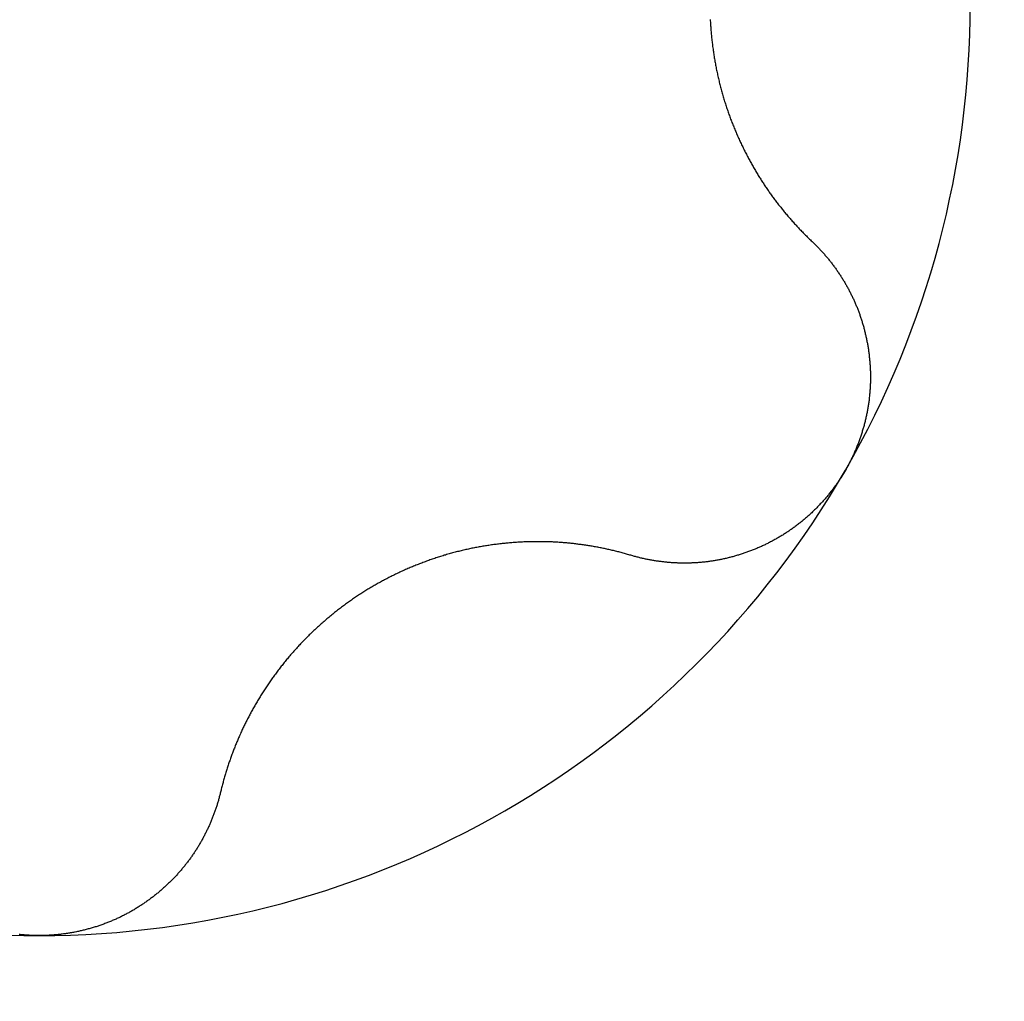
# Model space of a CAD drawing. Extents: x 1107 to 4046, y 937 to 3355.
# Tile 167 of 256: x 2274.49 to 2276.58, y 1383.56 to 1385.64. Entities that reach past the tile are written whole.
import ezdxf

# ---------------------------------------------------------------- set-up
doc = ezdxf.new("R2010")
doc.units = 0
doc.layers.add('KF_VIDA_L___C_TOP', color=7, linetype='CONTINUOUS')

# ---------------------------------------------------------------- blocks, each defined once
blk = doc.blocks.new('KF_VIDA_L___C_TOP')
at = {"layer": 'KF_VIDA_L___C_TOP'}
for points in [[(88.9789, -31.032, 0), (88.979, -31.0346, 0), (88.9792, -31.0372, 0), (88.9793, -31.0398, 0), (88.9795, -31.0424, 0), (88.9797, -31.045, 0), (88.9798, -31.0476, 0), (88.98, -31.0502, 0), (88.9802, -31.0528, 0), (88.9804, -31.0554, 0), (88.9806, -31.058, 0), (88.9809, -31.0606, 0), (88.9811, -31.0632, 0), (88.9814, -31.0658, 0), (88.9816, -31.0684, 0), (88.9819, -31.071, 0), (88.9822, -31.0736, 0), (88.9825, -31.0762, 0), (88.9828, -31.0789, 0), (88.9831, -31.0815, 0), (88.9834, -31.0841, 0), (88.9837, -31.0867, 0), (88.984, -31.0893, 0), (88.9844, -31.0919, 0), (88.9848, -31.0946, 0), (88.9851, -31.0972, 0), (88.9855, -31.0998, 0), (88.9859, -31.1024, 0), (88.9863, -31.105, 0), (88.9867, -31.1076, 0), (88.9871, -31.1102, 0), (88.9875, -31.1129, 0), (88.988, -31.1155, 0), (88.9884, -31.1181, 0), (88.9889, -31.1207, 0), (88.9893, -31.1233, 0), (88.9898, -31.1259, 0), (88.9903, -31.1285, 0), (88.9908, -31.1311, 0), (88.9913, -31.1337, 0), (88.9918, -31.1363, 0), (88.9923, -31.139, 0), (88.9929, -31.1416, 0), (88.9934, -31.1442, 0), (88.994, -31.1467, 0), (88.9945, -31.1493, 0), (88.9951, -31.1519, 0), (88.9957, -31.1545, 0), (88.9963, -31.1571, 0), (88.9969, -31.1597, 0), (88.9975, -31.1623, 0), (88.9981, -31.1649, 0), (88.9988, -31.1674, 0), (88.9994, -31.17, 0), (89.0001, -31.1726, 0), (89.0007, -31.1751, 0), (89.0014, -31.1777, 0), (89.0021, -31.1803, 0), (89.0028, -31.1828, 0), (89.0035, -31.1854, 0), (89.0042, -31.1879, 0), (89.0049, -31.1905, 0), (89.0056, -31.193, 0), (89.0064, -31.1956, 0), (89.0071, -31.1981, 0), (89.0079, -31.2006, 0), (89.0087, -31.2031, 0), (89.0094, -31.2057, 0), (89.0102, -31.2082, 0), (89.011, -31.2107, 0), (89.0118, -31.2132, 0), (89.0126, -31.2157, 0), (89.0135, -31.2182, 0), (89.0143, -31.2207, 0), (89.0152, -31.2232, 0), (89.016, -31.2256, 0), (89.0169, -31.2281, 0), (89.0177, -31.2306, 0), (89.0186, -31.2331, 0), (89.0195, -31.2355, 0), (89.0204, -31.238, 0), (89.0213, -31.2404, 0), (89.0222, -31.2429, 0), (89.0232, -31.2453, 0), (89.0241, -31.2477, 0), (89.025, -31.2502, 0), (89.026, -31.2526, 0), (89.0269, -31.255, 0), (89.0279, -31.2574, 0), (89.0289, -31.2598, 0), (89.0299, -31.2622, 0), (89.0309, -31.2646, 0), (89.0319, -31.267, 0), (89.0329, -31.2694, 0), (89.0339, -31.2717, 0), (89.0349, -31.2741, 0), (89.0359, -31.2765, 0), (89.0369, -31.2788, 0), (89.038, -31.2812, 0), (89.039, -31.2835, 0), (89.0401, -31.2858, 0), (89.0412, -31.2881, 0), (89.0422, -31.2905, 0), (89.0433, -31.2928, 0), (89.0444, -31.2951, 0), (89.0455, -31.2974, 0), (89.0466, -31.2997, 0), (89.0477, -31.3019, 0), (89.0488, -31.3042, 0), (89.0499, -31.3065, 0), (89.051, -31.3087, 0), (89.0522, -31.311, 0), (89.0533, -31.3132, 0), (89.0544, -31.3155, 0), (89.0556, -31.3177, 0), (89.0567, -31.3199, 0), (89.0579, -31.3221, 0), (89.059, -31.3244, 0), (89.0602, -31.3265, 0), (89.0614, -31.3287, 0), (89.0626, -31.3309, 0), (89.0638, -31.3331, 0), (89.065, -31.3353, 0), (89.0661, -31.3374, 0), (89.0673, -31.3396, 0), (89.0686, -31.3417, 0), (89.0698, -31.3438, 0), (89.071, -31.3459, 0), (89.0722, -31.3481, 0), (89.0734, -31.3502, 0), (89.0747, -31.3523, 0), (89.0759, -31.3543, 0), (89.0771, -31.3564, 0), (89.0784, -31.3585, 0), (89.0796, -31.3605, 0), (89.0809, -31.3626, 0), (89.0821, -31.3646, 0), (89.0834, -31.3667, 0), (89.0847, -31.3687, 0), (89.0859, -31.3707, 0), (89.0872, -31.3727, 0), (89.0885, -31.3747, 0), (89.0898, -31.3767, 0), (89.0911, -31.3786, 0), (89.0924, -31.3806, 0), (89.0936, -31.3826, 0), (89.0949, -31.3845, 0), (89.0962, -31.3864, 0), (89.0976, -31.3884, 0), (89.0989, -31.3903, 0), (89.1002, -31.3923, 0), (89.1015, -31.3942, 0), (89.1029, -31.3961, 0), (89.1042, -31.398, 0), (89.1056, -31.4, 0), (89.107, -31.4019, 0), (89.1083, -31.4038, 0), (89.1097, -31.4057, 0), (89.1111, -31.4076, 0), (89.1125, -31.4095, 0), (89.1139, -31.4114, 0), (89.1153, -31.4133, 0), (89.1167, -31.4152, 0), (89.1182, -31.4171, 0), (89.1196, -31.419, 0), (89.1211, -31.4209, 0), (89.1225, -31.4228, 0), (89.124, -31.4246, 0), (89.1254, -31.4265, 0), (89.1269, -31.4284, 0), (89.1284, -31.4302, 0), (89.1299, -31.4321, 0), (89.1314, -31.434, 0), (89.1329, -31.4358, 0), (89.1344, -31.4377, 0), (89.1359, -31.4395, 0), (89.1374, -31.4414, 0), (89.1389, -31.4432, 0), (89.1405, -31.445, 0), (89.142, -31.4469, 0), (89.1436, -31.4487, 0), (89.1451, -31.4505, 0), (89.1467, -31.4523, 0), (89.1483, -31.4541, 0), (89.1498, -31.4559, 0), (89.1514, -31.4577, 0), (89.153, -31.4595, 0), (89.1546, -31.4613, 0), (89.1562, -31.4631, 0), (89.1578, -31.4649, 0), (89.1595, -31.4667, 0), (89.1611, -31.4684, 0), (89.1627, -31.4702, 0), (89.1644, -31.472, 0), (89.166, -31.4737, 0), (89.1676, -31.4755, 0), (89.1693, -31.4772, 0), (89.171, -31.479, 0), (89.1726, -31.4807, 0), (89.1743, -31.4824, 0), (89.176, -31.4841, 0), (89.1777, -31.4859, 0), (89.1794, -31.4876, 0), (89.1811, -31.4893, 0), (89.1828, -31.491, 0), (89.1845, -31.4927, 0), (89.1862, -31.4944, 0), (89.188, -31.4961, 0), (89.1897, -31.4977, 0), (89.1914, -31.4994, 0), (89.1932, -31.5011, 0), (89.1949, -31.5027, 0)], [(89.1949, -31.5027, 0), (89.1964, -31.5041, 0), (89.1978, -31.5055, 0), (89.1992, -31.5068, 0), (89.2006, -31.5082, 0), (89.2021, -31.5096, 0), (89.2035, -31.511, 0), (89.2048, -31.5124, 0), (89.2062, -31.5138, 0), (89.2076, -31.5153, 0), (89.209, -31.5167, 0), (89.2104, -31.5181, 0), (89.2117, -31.5196, 0), (89.2131, -31.521, 0), (89.2144, -31.5225, 0), (89.2158, -31.524, 0), (89.2171, -31.5254, 0), (89.2184, -31.5269, 0), (89.2197, -31.5284, 0), (89.221, -31.5299, 0), (89.2223, -31.5314, 0), (89.2236, -31.5329, 0), (89.2249, -31.5344, 0), (89.2262, -31.5359, 0), (89.2275, -31.5375, 0), (89.2288, -31.539, 0), (89.23, -31.5405, 0), (89.2313, -31.5421, 0), (89.2325, -31.5436, 0), (89.2337, -31.5452, 0), (89.235, -31.5468, 0), (89.2362, -31.5483, 0), (89.2374, -31.5499, 0), (89.2386, -31.5515, 0), (89.2398, -31.5531, 0), (89.241, -31.5547, 0), (89.2422, -31.5563, 0), (89.2433, -31.5579, 0), (89.2445, -31.5595, 0), (89.2457, -31.5611, 0), (89.2468, -31.5628, 0), (89.248, -31.5644, 0), (89.2491, -31.566, 0), (89.2502, -31.5677, 0), (89.2513, -31.5693, 0), (89.2524, -31.571, 0), (89.2535, -31.5726, 0), (89.2546, -31.5743, 0), (89.2557, -31.576, 0), (89.2568, -31.5776, 0), (89.2578, -31.5793, 0), (89.2589, -31.581, 0), (89.26, -31.5827, 0), (89.261, -31.5844, 0), (89.262, -31.5861, 0), (89.2631, -31.5878, 0), (89.2641, -31.5895, 0), (89.2651, -31.5912, 0), (89.2661, -31.5929, 0), (89.2671, -31.5946, 0), (89.268, -31.5963, 0), (89.269, -31.5981, 0), (89.27, -31.5998, 0), (89.2709, -31.6016, 0), (89.2719, -31.6033, 0), (89.2728, -31.605, 0), (89.2737, -31.6068, 0), (89.2746, -31.6085, 0), (89.2756, -31.6103, 0), (89.2765, -31.6121, 0), (89.2773, -31.6138, 0), (89.2782, -31.6156, 0), (89.2791, -31.6174, 0), (89.28, -31.6192, 0), (89.2808, -31.6209, 0), (89.2816, -31.6227, 0), (89.2825, -31.6245, 0), (89.2833, -31.6263, 0), (89.2841, -31.6281, 0), (89.2849, -31.6299, 0), (89.2857, -31.6317, 0), (89.2865, -31.6335, 0), (89.2873, -31.6353, 0), (89.288, -31.6371, 0), (89.2888, -31.6389, 0), (89.2896, -31.6408, 0), (89.2903, -31.6426, 0), (89.291, -31.6444, 0), (89.2917, -31.6462, 0), (89.2925, -31.6481, 0), (89.2932, -31.6499, 0), (89.2939, -31.6518, 0), (89.2945, -31.6537, 0), (89.2952, -31.6555, 0), (89.2959, -31.6574, 0), (89.2966, -31.6593, 0), (89.2972, -31.6612, 0), (89.2979, -31.6631, 0), (89.2985, -31.665, 0), (89.2991, -31.6669, 0), (89.2997, -31.6689, 0), (89.3004, -31.6708, 0), (89.301, -31.6727, 0), (89.3015, -31.6747, 0), (89.3021, -31.6766, 0), (89.3027, -31.6786, 0), (89.3033, -31.6805, 0), (89.3038, -31.6825, 0), (89.3044, -31.6844, 0), (89.3049, -31.6864, 0), (89.3054, -31.6884, 0), (89.306, -31.6904, 0), (89.3065, -31.6924, 0), (89.307, -31.6944, 0), (89.3075, -31.6964, 0), (89.3079, -31.6984, 0), (89.3084, -31.7004, 0), (89.3089, -31.7024, 0), (89.3093, -31.7044, 0), (89.3098, -31.7065, 0), (89.3102, -31.7085, 0), (89.3106, -31.7105, 0), (89.311, -31.7126, 0), (89.3114, -31.7146, 0), (89.3118, -31.7167, 0), (89.3122, -31.7187, 0), (89.3126, -31.7208, 0), (89.3129, -31.7228, 0), (89.3133, -31.7249, 0), (89.3136, -31.727, 0), (89.3139, -31.729, 0), (89.3143, -31.7311, 0), (89.3146, -31.7332, 0), (89.3149, -31.7353, 0), (89.3152, -31.7374, 0), (89.3154, -31.7394, 0), (89.3157, -31.7415, 0), (89.316, -31.7436, 0), (89.3162, -31.7457, 0), (89.3164, -31.7478, 0), (89.3167, -31.7499, 0), (89.3169, -31.752, 0), (89.3171, -31.7541, 0), (89.3173, -31.7563, 0), (89.3175, -31.7584, 0), (89.3176, -31.7605, 0), (89.3178, -31.7626, 0), (89.3179, -31.7647, 0), (89.3181, -31.7669, 0), (89.3182, -31.769, 0), (89.3183, -31.7711, 0), (89.3184, -31.7732, 0), (89.3185, -31.7754, 0), (89.3186, -31.7775, 0), (89.3186, -31.7796, 0), (89.3187, -31.7818, 0), (89.3187, -31.7839, 0), (89.3188, -31.7861, 0), (89.3188, -31.7882, 0), (89.3188, -31.7903, 0), (89.3188, -31.7925, 0), (89.3188, -31.7946, 0), (89.3188, -31.7968, 0), (89.3187, -31.7989, 0), (89.3187, -31.8011, 0), (89.3186, -31.8032, 0), (89.3185, -31.8054, 0), (89.3184, -31.8075, 0), (89.3183, -31.8096, 0), (89.3182, -31.8118, 0), (89.3181, -31.8139, 0), (89.318, -31.8161, 0), (89.3178, -31.8182, 0), (89.3177, -31.8204, 0), (89.3175, -31.8225, 0), (89.3173, -31.8247, 0), (89.3171, -31.8268, 0), (89.3169, -31.829, 0), (89.3167, -31.8311, 0), (89.3164, -31.8333, 0), (89.3162, -31.8354, 0), (89.3159, -31.8376, 0), (89.3157, -31.8397, 0), (89.3154, -31.8418, 0), (89.3151, -31.844, 0), (89.3148, -31.8461, 0), (89.3145, -31.8483, 0), (89.3141, -31.8504, 0), (89.3138, -31.8525, 0), (89.3134, -31.8547, 0), (89.3131, -31.8568, 0), (89.3127, -31.8589, 0), (89.3123, -31.8611, 0), (89.3119, -31.8632, 0), (89.3115, -31.8653, 0), (89.3111, -31.8674, 0), (89.3106, -31.8696, 0), (89.3102, -31.8717, 0), (89.3097, -31.8738, 0), (89.3093, -31.8759, 0), (89.3088, -31.878, 0), (89.3083, -31.8801, 0), (89.3078, -31.8822, 0), (89.3073, -31.8843, 0), (89.3067, -31.8864, 0), (89.3062, -31.8885, 0), (89.3057, -31.8906, 0), (89.3051, -31.8927, 0), (89.3045, -31.8948, 0), (89.3039, -31.8969, 0), (89.3034, -31.899, 0), (89.3028, -31.901, 0), (89.3021, -31.9031, 0), (89.3015, -31.9052, 0), (89.3009, -31.9072, 0), (89.3002, -31.9093, 0), (89.2996, -31.9114, 0), (89.2989, -31.9134, 0), (89.2982, -31.9155, 0), (89.2975, -31.9175, 0), (89.2968, -31.9195, 0), (89.2961, -31.9216, 0), (89.2954, -31.9236, 0), (89.2947, -31.9256, 0), (89.2939, -31.9277, 0), (89.2932, -31.9297, 0), (89.2924, -31.9317, 0), (89.2916, -31.9337, 0), (89.2909, -31.9357, 0), (89.2901, -31.9377, 0), (89.2893, -31.9397, 0), (89.2884, -31.9417, 0), (89.2876, -31.9437, 0), (89.2868, -31.9456, 0), (89.2859, -31.9476, 0), (89.2851, -31.9496, 0), (89.2842, -31.9515, 0), (89.2833, -31.9535, 0), (89.2825, -31.9554, 0), (89.2816, -31.9574, 0), (89.2807, -31.9593, 0), (89.2797, -31.9612, 0), (89.2788, -31.9631, 0), (89.2779, -31.9651, 0), (89.2769, -31.967, 0), (89.276, -31.9689, 0), (89.275, -31.9708, 0), (89.274, -31.9727, 0), (89.2731, -31.9745, 0), (89.2721, -31.9764, 0), (89.2711, -31.9783, 0), (89.2701, -31.9801, 0), (89.269, -31.982, 0), (89.268, -31.9838, 0), (89.267, -31.9857, 0), (89.2659, -31.9875, 0)], [(89.2659, -31.9875, 0), (89.2649, -31.9893, 0), (89.2638, -31.9911, 0), (89.2627, -31.993, 0), (89.2616, -31.9948, 0), (89.2605, -31.9966, 0), (89.2594, -31.9984, 0), (89.2583, -32.0002, 0), (89.2571, -32.002, 0), (89.256, -32.0038, 0), (89.2548, -32.0055, 0), (89.2536, -32.0073, 0), (89.2525, -32.0091, 0), (89.2513, -32.0109, 0), (89.2501, -32.0126, 0), (89.2489, -32.0144, 0), (89.2476, -32.0161, 0), (89.2464, -32.0179, 0), (89.2452, -32.0196, 0), (89.2439, -32.0213, 0), (89.2426, -32.0231, 0), (89.2414, -32.0248, 0), (89.2401, -32.0265, 0), (89.2388, -32.0282, 0), (89.2375, -32.0299, 0), (89.2362, -32.0316, 0), (89.2349, -32.0333, 0), (89.2335, -32.035, 0), (89.2322, -32.0367, 0), (89.2308, -32.0384, 0), (89.2295, -32.04, 0), (89.2281, -32.0417, 0), (89.2267, -32.0433, 0), (89.2253, -32.045, 0), (89.2239, -32.0466, 0), (89.2225, -32.0483, 0), (89.2211, -32.0499, 0), (89.2197, -32.0515, 0), (89.2182, -32.0531, 0), (89.2168, -32.0547, 0), (89.2154, -32.0563, 0), (89.2139, -32.0579, 0), (89.2124, -32.0595, 0), (89.2109, -32.0611, 0), (89.2095, -32.0626, 0), (89.208, -32.0642, 0), (89.2064, -32.0657, 0), (89.2049, -32.0673, 0), (89.2034, -32.0688, 0), (89.2019, -32.0704, 0), (89.2003, -32.0719, 0), (89.1988, -32.0734, 0), (89.1972, -32.0749, 0), (89.1957, -32.0764, 0), (89.1941, -32.0779, 0), (89.1925, -32.0794, 0), (89.1909, -32.0808, 0), (89.1893, -32.0823, 0), (89.1877, -32.0838, 0), (89.1861, -32.0852, 0), (89.1845, -32.0866, 0), (89.1829, -32.0881, 0), (89.1812, -32.0895, 0), (89.1796, -32.0909, 0), (89.178, -32.0923, 0), (89.1763, -32.0937, 0), (89.1746, -32.0951, 0), (89.173, -32.0964, 0), (89.1713, -32.0978, 0), (89.1696, -32.0992, 0), (89.1679, -32.1005, 0), (89.1662, -32.1018, 0), (89.1645, -32.1032, 0), (89.1628, -32.1045, 0), (89.1611, -32.1058, 0), (89.1593, -32.1071, 0), (89.1576, -32.1084, 0), (89.1559, -32.1096, 0), (89.1541, -32.1109, 0), (89.1524, -32.1122, 0), (89.1506, -32.1134, 0), (89.1488, -32.1146, 0), (89.1471, -32.1159, 0), (89.1453, -32.1171, 0), (89.1435, -32.1183, 0), (89.1417, -32.1195, 0), (89.1399, -32.1207, 0), (89.1381, -32.1218, 0), (89.1363, -32.123, 0), (89.1345, -32.1241, 0), (89.1327, -32.1253, 0), (89.1308, -32.1264, 0), (89.129, -32.1275, 0), (89.1272, -32.1286, 0), (89.1253, -32.1297, 0), (89.1235, -32.1308, 0), (89.1216, -32.1319, 0), (89.1198, -32.133, 0), (89.1179, -32.134, 0), (89.116, -32.135, 0), (89.1141, -32.1361, 0), (89.1123, -32.1371, 0), (89.1104, -32.1381, 0), (89.1085, -32.1391, 0), (89.1066, -32.1401, 0), (89.1047, -32.1411, 0), (89.1028, -32.142, 0), (89.1009, -32.143, 0), (89.099, -32.1439, 0), (89.0971, -32.1449, 0), (89.0952, -32.1458, 0), (89.0933, -32.1467, 0), (89.0913, -32.1476, 0), (89.0894, -32.1485, 0), (89.0875, -32.1494, 0), (89.0856, -32.1502, 0), (89.0836, -32.1511, 0), (89.0817, -32.1519, 0), (89.0797, -32.1528, 0), (89.0778, -32.1536, 0), (89.0759, -32.1544, 0), (89.0739, -32.1552, 0), (89.072, -32.156, 0), (89.07, -32.1568, 0), (89.068, -32.1576, 0), (89.0661, -32.1583, 0), (89.0641, -32.1591, 0), (89.0622, -32.1598, 0), (89.0602, -32.1606, 0), (89.0582, -32.1613, 0), (89.0563, -32.162, 0), (89.0543, -32.1627, 0), (89.0523, -32.1634, 0), (89.0504, -32.164, 0), (89.0484, -32.1647, 0), (89.0464, -32.1653, 0), (89.0444, -32.166, 0), (89.0425, -32.1666, 0), (89.0405, -32.1672, 0), (89.0385, -32.1678, 0), (89.0365, -32.1684, 0), (89.0346, -32.169, 0), (89.0326, -32.1696, 0), (89.0306, -32.1702, 0), (89.0286, -32.1707, 0), (89.0266, -32.1713, 0), (89.0247, -32.1718, 0), (89.0227, -32.1723, 0), (89.0207, -32.1728, 0), (89.0187, -32.1733, 0), (89.0168, -32.1738, 0), (89.0148, -32.1743, 0), (89.0128, -32.1748, 0), (89.0108, -32.1752, 0), (89.0088, -32.1757, 0), (89.0069, -32.1761, 0), (89.0049, -32.1765, 0), (89.0029, -32.177, 0), (89.001, -32.1774, 0), (88.999, -32.1778, 0), (88.997, -32.1781, 0), (88.9951, -32.1785, 0), (88.9931, -32.1789, 0), (88.9911, -32.1792, 0), (88.9892, -32.1795, 0), (88.9872, -32.1799, 0), (88.9852, -32.1802, 0), (88.9833, -32.1805, 0), (88.9813, -32.1808, 0), (88.9794, -32.1811, 0), (88.9774, -32.1813, 0), (88.9755, -32.1816, 0), (88.9735, -32.1819, 0), (88.9716, -32.1821, 0), (88.9696, -32.1823, 0), (88.9677, -32.1826, 0), (88.9657, -32.1828, 0), (88.9638, -32.183, 0), (88.9618, -32.1832, 0), (88.9598, -32.1833, 0), (88.9579, -32.1835, 0), (88.9559, -32.1837, 0), (88.9539, -32.1838, 0), (88.952, -32.184, 0), (88.95, -32.1841, 0), (88.948, -32.1842, 0), (88.946, -32.1843, 0), (88.9441, -32.1844, 0), (88.9421, -32.1845, 0), (88.9401, -32.1846, 0), (88.9381, -32.1847, 0), (88.9362, -32.1848, 0), (88.9342, -32.1848, 0), (88.9322, -32.1849, 0), (88.9302, -32.1849, 0), (88.9282, -32.1849, 0), (88.9262, -32.1849, 0), (88.9243, -32.1849, 0), (88.9223, -32.1849, 0), (88.9203, -32.1849, 0), (88.9183, -32.1849, 0), (88.9163, -32.1849, 0), (88.9143, -32.1848, 0), (88.9123, -32.1848, 0), (88.9104, -32.1847, 0), (88.9084, -32.1846, 0), (88.9064, -32.1845, 0), (88.9044, -32.1844, 0), (88.9024, -32.1843, 0), (88.9004, -32.1842, 0), (88.8984, -32.1841, 0), (88.8965, -32.184, 0), (88.8945, -32.1838, 0), (88.8925, -32.1837, 0), (88.8905, -32.1835, 0), (88.8885, -32.1833, 0), (88.8865, -32.1831, 0), (88.8846, -32.183, 0), (88.8826, -32.1828, 0), (88.8806, -32.1825, 0), (88.8786, -32.1823, 0), (88.8766, -32.1821, 0), (88.8747, -32.1818, 0), (88.8727, -32.1816, 0), (88.8707, -32.1813, 0), (88.8688, -32.1811, 0), (88.8668, -32.1808, 0), (88.8648, -32.1805, 0), (88.8628, -32.1802, 0), (88.8609, -32.1799, 0), (88.8589, -32.1796, 0), (88.857, -32.1792, 0), (88.855, -32.1789, 0), (88.853, -32.1786, 0), (88.8511, -32.1782, 0), (88.8491, -32.1778, 0), (88.8472, -32.1774, 0), (88.8452, -32.1771, 0), (88.8433, -32.1767, 0), (88.8413, -32.1763, 0), (88.8394, -32.1758, 0), (88.8375, -32.1754, 0), (88.8355, -32.175, 0), (88.8336, -32.1745, 0), (88.8317, -32.1741, 0), (88.8297, -32.1736, 0), (88.8278, -32.1731, 0), (88.8259, -32.1726, 0), (88.824, -32.1722, 0), (88.822, -32.1717, 0), (88.8201, -32.1711, 0), (88.8182, -32.1706, 0), (88.8163, -32.1701, 0), (88.8144, -32.1695, 0), (88.8125, -32.169, 0), (88.8106, -32.1684, 0)], [(88.8106, -32.1684, 0), (88.8083, -32.1677, 0), (88.806, -32.1671, 0), (88.8037, -32.1664, 0), (88.8013, -32.1657, 0), (88.799, -32.1651, 0), (88.7967, -32.1644, 0), (88.7944, -32.1638, 0), (88.792, -32.1632, 0), (88.7897, -32.1625, 0), (88.7874, -32.1619, 0), (88.785, -32.1613, 0), (88.7827, -32.1607, 0), (88.7804, -32.1601, 0), (88.778, -32.1595, 0), (88.7757, -32.159, 0), (88.7734, -32.1584, 0), (88.771, -32.1579, 0), (88.7687, -32.1573, 0), (88.7663, -32.1568, 0), (88.764, -32.1562, 0), (88.7616, -32.1557, 0), (88.7593, -32.1552, 0), (88.7569, -32.1547, 0), (88.7546, -32.1542, 0), (88.7522, -32.1537, 0), (88.7499, -32.1532, 0), (88.7475, -32.1528, 0), (88.7452, -32.1523, 0), (88.7428, -32.1518, 0), (88.7405, -32.1514, 0), (88.7381, -32.151, 0), (88.7358, -32.1505, 0), (88.7334, -32.1501, 0), (88.731, -32.1497, 0), (88.7287, -32.1493, 0), (88.7263, -32.1489, 0), (88.724, -32.1485, 0), (88.7216, -32.1481, 0), (88.7193, -32.1477, 0), (88.7169, -32.1474, 0), (88.7146, -32.147, 0), (88.7122, -32.1467, 0), (88.7098, -32.1463, 0), (88.7075, -32.146, 0), (88.7051, -32.1457, 0), (88.7028, -32.1454, 0), (88.7004, -32.1451, 0), (88.6981, -32.1448, 0), (88.6957, -32.1445, 0), (88.6934, -32.1442, 0), (88.691, -32.1439, 0), (88.6887, -32.1436, 0), (88.6863, -32.1434, 0), (88.684, -32.1431, 0), (88.6816, -32.1429, 0), (88.6793, -32.1427, 0), (88.6769, -32.1424, 0), (88.6746, -32.1422, 0), (88.6722, -32.142, 0), (88.6699, -32.1418, 0), (88.6676, -32.1416, 0), (88.6652, -32.1414, 0), (88.6629, -32.1413, 0), (88.6606, -32.1411, 0), (88.6582, -32.1409, 0), (88.6559, -32.1408, 0), (88.6536, -32.1406, 0), (88.6512, -32.1405, 0), (88.6489, -32.1404, 0), (88.6465, -32.1403, 0), (88.6441, -32.1401, 0), (88.6418, -32.14, 0), (88.6394, -32.1399, 0), (88.637, -32.1399, 0), (88.6346, -32.1398, 0), (88.6322, -32.1397, 0), (88.6298, -32.1397, 0), (88.6274, -32.1396, 0), (88.625, -32.1396, 0), (88.6226, -32.1395, 0), (88.6202, -32.1395, 0), (88.6177, -32.1395, 0), (88.6153, -32.1395, 0), (88.6129, -32.1395, 0), (88.6104, -32.1395, 0), (88.608, -32.1395, 0), (88.6055, -32.1395, 0), (88.603, -32.1395, 0), (88.6006, -32.1396, 0), (88.5981, -32.1396, 0), (88.5956, -32.1397, 0), (88.5931, -32.1398, 0), (88.5907, -32.1398, 0), (88.5882, -32.1399, 0), (88.5857, -32.14, 0), (88.5832, -32.1401, 0), (88.5807, -32.1402, 0), (88.5782, -32.1404, 0), (88.5757, -32.1405, 0), (88.5732, -32.1406, 0), (88.5707, -32.1408, 0), (88.5681, -32.1409, 0), (88.5656, -32.1411, 0), (88.5631, -32.1413, 0), (88.5606, -32.1415, 0), (88.558, -32.1417, 0), (88.5555, -32.1419, 0), (88.553, -32.1421, 0), (88.5504, -32.1423, 0), (88.5479, -32.1425, 0), (88.5453, -32.1428, 0), (88.5428, -32.143, 0), (88.5402, -32.1433, 0), (88.5377, -32.1436, 0), (88.5351, -32.1438, 0), (88.5326, -32.1441, 0), (88.53, -32.1444, 0), (88.5275, -32.1447, 0), (88.5249, -32.1451, 0), (88.5223, -32.1454, 0), (88.5198, -32.1457, 0), (88.5172, -32.1461, 0), (88.5146, -32.1464, 0), (88.5121, -32.1468, 0), (88.5095, -32.1472, 0), (88.5069, -32.1476, 0), (88.5043, -32.148, 0), (88.5018, -32.1484, 0), (88.4992, -32.1488, 0), (88.4966, -32.1492, 0), (88.4941, -32.1497, 0), (88.4915, -32.1501, 0), (88.4889, -32.1506, 0), (88.4863, -32.151, 0), (88.4837, -32.1515, 0), (88.4812, -32.152, 0), (88.4786, -32.1525, 0), (88.476, -32.153, 0), (88.4734, -32.1535, 0), (88.4709, -32.1541, 0), (88.4683, -32.1546, 0), (88.4657, -32.1552, 0), (88.4631, -32.1557, 0), (88.4606, -32.1563, 0), (88.458, -32.1569, 0), (88.4554, -32.1575, 0), (88.4529, -32.1581, 0), (88.4503, -32.1587, 0), (88.4477, -32.1593, 0), (88.4452, -32.16, 0), (88.4426, -32.1606, 0), (88.44, -32.1613, 0), (88.4375, -32.1619, 0), (88.4349, -32.1626, 0), (88.4324, -32.1633, 0), (88.4298, -32.164, 0), (88.4272, -32.1647, 0), (88.4247, -32.1654, 0), (88.4221, -32.1662, 0), (88.4196, -32.1669, 0), (88.417, -32.1677, 0), (88.4145, -32.1684, 0), (88.412, -32.1692, 0), (88.4094, -32.17, 0), (88.4069, -32.1708, 0), (88.4044, -32.1716, 0), (88.4018, -32.1724, 0), (88.3993, -32.1732, 0), (88.3968, -32.174, 0), (88.3943, -32.1748, 0), (88.3917, -32.1757, 0), (88.3892, -32.1766, 0), (88.3867, -32.1774, 0), (88.3842, -32.1783, 0), (88.3817, -32.1792, 0), (88.3792, -32.1801, 0), (88.3767, -32.181, 0), (88.3742, -32.1819, 0), (88.3717, -32.1828, 0), (88.3693, -32.1837, 0), (88.3668, -32.1847, 0), (88.3643, -32.1856, 0), (88.3618, -32.1866, 0), (88.3594, -32.1875, 0), (88.3569, -32.1885, 0), (88.3545, -32.1895, 0), (88.352, -32.1905, 0), (88.3496, -32.1915, 0), (88.3471, -32.1925, 0), (88.3447, -32.1935, 0), (88.3423, -32.1945, 0), (88.3398, -32.1956, 0), (88.3374, -32.1966, 0), (88.335, -32.1976, 0), (88.3326, -32.1987, 0), (88.3302, -32.1998, 0), (88.3278, -32.2008, 0), (88.3254, -32.2019, 0), (88.323, -32.203, 0), (88.3207, -32.2041, 0), (88.3183, -32.2052, 0), (88.3159, -32.2063, 0), (88.3136, -32.2074, 0), (88.3112, -32.2086, 0), (88.3089, -32.2097, 0), (88.3065, -32.2109, 0), (88.3042, -32.212, 0), (88.3019, -32.2132, 0), (88.2996, -32.2143, 0), (88.2973, -32.2155, 0), (88.295, -32.2167, 0), (88.2927, -32.2179, 0), (88.2904, -32.2191, 0), (88.2881, -32.2203, 0), (88.2858, -32.2215, 0), (88.2836, -32.2227, 0), (88.2813, -32.2239, 0), (88.279, -32.2251, 0), (88.2768, -32.2264, 0), (88.2746, -32.2276, 0), (88.2723, -32.2289, 0), (88.2701, -32.2301, 0), (88.2679, -32.2314, 0), (88.2657, -32.2327, 0), (88.2635, -32.2339, 0), (88.2613, -32.2352, 0), (88.2591, -32.2365, 0), (88.2569, -32.2378, 0), (88.2547, -32.2392, 0), (88.2526, -32.2405, 0), (88.2504, -32.2418, 0), (88.2482, -32.2432, 0), (88.246, -32.2446, 0), (88.2438, -32.2459, 0), (88.2416, -32.2473, 0), (88.2395, -32.2487, 0), (88.2373, -32.2501, 0), (88.2351, -32.2515, 0), (88.233, -32.253, 0), (88.2308, -32.2544, 0), (88.2286, -32.2558, 0), (88.2265, -32.2573, 0), (88.2243, -32.2587, 0), (88.2222, -32.2602, 0), (88.22, -32.2617, 0), (88.2179, -32.2632, 0), (88.2157, -32.2647, 0), (88.2136, -32.2662, 0), (88.2115, -32.2677, 0), (88.2093, -32.2693, 0), (88.2072, -32.2708, 0), (88.2051, -32.2723, 0), (88.203, -32.2739, 0), (88.2008, -32.2755, 0), (88.1987, -32.277, 0), (88.1966, -32.2786, 0), (88.1945, -32.2802, 0), (88.1924, -32.2818, 0), (88.1903, -32.2834, 0), (88.1882, -32.285, 0), (88.1862, -32.2867, 0), (88.1841, -32.2883, 0), (88.182, -32.2899, 0), (88.1799, -32.2916, 0), (88.1779, -32.2932, 0), (88.1758, -32.2949, 0), (88.1738, -32.2966, 0), (88.1717, -32.2983, 0), (88.1697, -32.3, 0), (88.1677, -32.3017, 0), (88.1656, -32.3034, 0), (88.1636, -32.3051, 0), (88.1616, -32.3068, 0), (88.1596, -32.3086, 0), (88.1576, -32.3103, 0), (88.1556, -32.312, 0), (88.1536, -32.3138, 0), (88.1516, -32.3156, 0), (88.1496, -32.3173, 0), (88.1477, -32.3191, 0), (88.1457, -32.3209, 0), (88.1437, -32.3227, 0), (88.1418, -32.3245, 0), (88.1398, -32.3263, 0), (88.1379, -32.3281, 0), (88.136, -32.3299, 0), (88.134, -32.3318, 0), (88.1321, -32.3336, 0), (88.1302, -32.3354, 0), (88.1283, -32.3373, 0), (88.1264, -32.3392, 0), (88.1246, -32.341, 0), (88.1227, -32.3429, 0), (88.1208, -32.3448, 0), (88.1189, -32.3467, 0), (88.1171, -32.3485, 0), (88.1153, -32.3504, 0), (88.1134, -32.3523, 0), (88.1116, -32.3543, 0), (88.1098, -32.3562, 0), (88.108, -32.3581, 0), (88.1062, -32.36, 0), (88.1044, -32.362, 0), (88.1026, -32.3639, 0), (88.1008, -32.3658, 0), (88.099, -32.3678, 0), (88.0973, -32.3698, 0), (88.0955, -32.3717, 0), (88.0938, -32.3737, 0), (88.0921, -32.3757, 0), (88.0903, -32.3776, 0), (88.0886, -32.3796, 0), (88.0869, -32.3816, 0), (88.0852, -32.3836, 0), (88.0836, -32.3856, 0), (88.0819, -32.3876, 0), (88.0802, -32.3896, 0), (88.0786, -32.3917, 0), (88.0769, -32.3937, 0), (88.0753, -32.3957, 0), (88.0736, -32.3977, 0), (88.072, -32.3998, 0), (88.0704, -32.4018, 0), (88.0688, -32.4038, 0), (88.0672, -32.4059, 0), (88.0656, -32.4079, 0), (88.064, -32.41, 0), (88.0625, -32.412, 0), (88.0609, -32.4141, 0), (88.0594, -32.4162, 0), (88.0578, -32.4182, 0), (88.0563, -32.4203, 0), (88.0548, -32.4224, 0), (88.0533, -32.4244, 0), (88.0518, -32.4265, 0), (88.0503, -32.4286, 0), (88.0488, -32.4307, 0), (88.0473, -32.4328, 0), (88.0459, -32.4349, 0), (88.0444, -32.4369, 0), (88.043, -32.439, 0), (88.0415, -32.4411, 0), (88.0401, -32.4432, 0), (88.0387, -32.4453, 0), (88.0373, -32.4474, 0), (88.0359, -32.4495, 0), (88.0345, -32.4516, 0), (88.0331, -32.4537, 0), (88.0318, -32.4558, 0), (88.0304, -32.4579, 0), (88.029, -32.4601, 0), (88.0277, -32.4622, 0), (88.0264, -32.4643, 0), (88.0251, -32.4664, 0), (88.0238, -32.4685, 0), (88.0225, -32.4706, 0), (88.0212, -32.4727, 0), (88.0199, -32.4748, 0), (88.0186, -32.477, 0), (88.0174, -32.4791, 0), (88.0161, -32.4812, 0), (88.0149, -32.4833, 0), (88.0136, -32.4854, 0), (88.0124, -32.4875, 0), (88.0112, -32.4896, 0), (88.01, -32.4918, 0), (88.0088, -32.4939, 0), (88.0077, -32.496, 0), (88.0065, -32.4981, 0), (88.0053, -32.5002, 0), (88.0042, -32.5023, 0), (88.003, -32.5044, 0), (88.0019, -32.5065, 0), (88.0008, -32.5086, 0), (87.9997, -32.5107, 0), (87.9986, -32.5128, 0), (87.9975, -32.5149, 0), (87.9964, -32.5171, 0), (87.9954, -32.5191, 0), (87.9943, -32.5212, 0), (87.9933, -32.5233, 0), (87.9922, -32.5254, 0), (87.9912, -32.5275, 0), (87.9902, -32.5296, 0), (87.9892, -32.5318, 0), (87.9882, -32.5339, 0), (87.9872, -32.536, 0), (87.9862, -32.5381, 0), (87.9852, -32.5403, 0), (87.9842, -32.5424, 0), (87.9832, -32.5445, 0), (87.9822, -32.5467, 0), (87.9813, -32.5488, 0), (87.9803, -32.551, 0), (87.9794, -32.5532, 0), (87.9784, -32.5553, 0), (87.9775, -32.5575, 0), (87.9765, -32.5597, 0), (87.9756, -32.5619, 0), (87.9747, -32.564, 0), (87.9738, -32.5662, 0), (87.9729, -32.5684, 0), (87.972, -32.5706, 0), (87.9711, -32.5728, 0), (87.9702, -32.5751, 0), (87.9693, -32.5773, 0), (87.9685, -32.5795, 0), (87.9676, -32.5817, 0), (87.9668, -32.5839, 0), (87.9659, -32.5862, 0), (87.9651, -32.5884, 0), (87.9642, -32.5906, 0), (87.9634, -32.5929, 0), (87.9626, -32.5951, 0), (87.9618, -32.5974, 0), (87.961, -32.5996, 0), (87.9602, -32.6019, 0), (87.9594, -32.6042, 0), (87.9586, -32.6064, 0), (87.9578, -32.6087, 0), (87.9571, -32.611, 0), (87.9563, -32.6132, 0), (87.9556, -32.6155, 0), (87.9548, -32.6178, 0), (87.9541, -32.6201, 0), (87.9533, -32.6224, 0), (87.9526, -32.6247, 0), (87.9519, -32.627, 0), (87.9512, -32.6293, 0), (87.9505, -32.6316, 0), (87.9498, -32.6339, 0), (87.9491, -32.6362, 0), (87.9485, -32.6385, 0), (87.9478, -32.6408, 0), (87.9471, -32.6431, 0), (87.9465, -32.6455, 0), (87.9458, -32.6478, 0), (87.9452, -32.6501, 0), (87.9446, -32.6524, 0), (87.944, -32.6548, 0), (87.9433, -32.6571, 0), (87.9427, -32.6594, 0), (87.9421, -32.6618, 0), (87.9416, -32.6641, 0), (87.941, -32.6665, 0), (87.9404, -32.6688, 0), (87.9399, -32.6711, 0)], [(87.5555, -32.975, 0), (87.5534, -32.975, 0), (87.5513, -32.975, 0), (87.5492, -32.9749, 0), (87.5471, -32.9749, 0), (87.5449, -32.9749, 0), (87.5428, -32.9748, 0), (87.5407, -32.9747, 0), (87.5386, -32.9746, 0), (87.5365, -32.9745, 0), (87.5343, -32.9744, 0), (87.5322, -32.9743, 0), (87.5301, -32.9741, 0), (87.528, -32.974, 0), (87.5258, -32.9738, 0), (87.5237, -32.9737, 0), (87.5216, -32.9735, 0), (87.5195, -32.9733, 0), (87.5173, -32.9731, 0), (87.5152, -32.9729, 0), (87.5131, -32.9726, 0)], [(87.9399, -32.6711, 0), (87.9394, -32.6731, 0), (87.9389, -32.675, 0), (87.9384, -32.6769, 0), (87.9379, -32.6788, 0), (87.9374, -32.6808, 0), (87.9369, -32.6827, 0), (87.9364, -32.6846, 0), (87.9359, -32.6865, 0), (87.9353, -32.6884, 0), (87.9348, -32.6903, 0), (87.9342, -32.6922, 0), (87.9337, -32.6941, 0), (87.9331, -32.696, 0), (87.9325, -32.6979, 0), (87.9319, -32.6998, 0), (87.9313, -32.7017, 0), (87.9306, -32.7036, 0), (87.93, -32.7055, 0), (87.9294, -32.7073, 0), (87.9287, -32.7092, 0), (87.9281, -32.7111, 0), (87.9274, -32.713, 0), (87.9267, -32.7148, 0), (87.926, -32.7167, 0), (87.9253, -32.7186, 0), (87.9246, -32.7204, 0), (87.9239, -32.7223, 0), (87.9232, -32.7241, 0), (87.9225, -32.726, 0), (87.9217, -32.7278, 0), (87.921, -32.7297, 0), (87.9202, -32.7315, 0), (87.9194, -32.7334, 0), (87.9187, -32.7352, 0), (87.9179, -32.737, 0), (87.9171, -32.7388, 0), (87.9163, -32.7407, 0), (87.9155, -32.7425, 0), (87.9146, -32.7443, 0), (87.9138, -32.7461, 0), (87.913, -32.7479, 0), (87.9121, -32.7497, 0), (87.9112, -32.7515, 0), (87.9104, -32.7533, 0), (87.9095, -32.7551, 0), (87.9086, -32.7568, 0), (87.9077, -32.7586, 0), (87.9068, -32.7604, 0), (87.9059, -32.7622, 0), (87.905, -32.7639, 0), (87.9041, -32.7657, 0), (87.9031, -32.7674, 0), (87.9022, -32.7692, 0), (87.9012, -32.7709, 0), (87.9003, -32.7727, 0), (87.8993, -32.7744, 0), (87.8983, -32.7761, 0), (87.8973, -32.7778, 0), (87.8963, -32.7796, 0), (87.8953, -32.7813, 0), (87.8943, -32.783, 0), (87.8933, -32.7847, 0), (87.8923, -32.7864, 0), (87.8912, -32.7881, 0), (87.8902, -32.7897, 0), (87.8891, -32.7914, 0), (87.8881, -32.7931, 0), (87.887, -32.7947, 0), (87.8859, -32.7964, 0), (87.8848, -32.7981, 0), (87.8837, -32.7997, 0), (87.8826, -32.8014, 0), (87.8815, -32.803, 0), (87.8804, -32.8046, 0), (87.8793, -32.8062, 0), (87.8782, -32.8079, 0), (87.877, -32.8095, 0), (87.8759, -32.8111, 0), (87.8747, -32.8127, 0), (87.8735, -32.8143, 0), (87.8724, -32.8158, 0), (87.8712, -32.8174, 0), (87.87, -32.819, 0), (87.8688, -32.8205, 0), (87.8676, -32.8221, 0), (87.8664, -32.8237, 0), (87.8652, -32.8252, 0), (87.864, -32.8267, 0), (87.8627, -32.8283, 0), (87.8615, -32.8298, 0), (87.8602, -32.8314, 0), (87.8589, -32.8329, 0), (87.8576, -32.8344, 0), (87.8564, -32.8359, 0), (87.8551, -32.8374, 0), (87.8537, -32.839, 0), (87.8524, -32.8405, 0), (87.8511, -32.842, 0), (87.8497, -32.8435, 0), (87.8484, -32.845, 0), (87.847, -32.8465, 0), (87.8456, -32.848, 0), (87.8443, -32.8494, 0), (87.8429, -32.8509, 0), (87.8415, -32.8524, 0), (87.84, -32.8539, 0), (87.8386, -32.8553, 0), (87.8372, -32.8568, 0), (87.8358, -32.8582, 0), (87.8343, -32.8597, 0), (87.8328, -32.8611, 0), (87.8314, -32.8626, 0), (87.8299, -32.864, 0), (87.8284, -32.8654, 0), (87.8269, -32.8668, 0), (87.8254, -32.8682, 0), (87.8239, -32.8697, 0), (87.8224, -32.8711, 0), (87.8208, -32.8724, 0), (87.8193, -32.8738, 0), (87.8177, -32.8752, 0), (87.8162, -32.8766, 0), (87.8146, -32.878, 0), (87.813, -32.8793, 0), (87.8114, -32.8807, 0), (87.8098, -32.882, 0), (87.8082, -32.8834, 0), (87.8066, -32.8847, 0), (87.805, -32.886, 0), (87.8034, -32.8874, 0), (87.8017, -32.8887, 0), (87.8001, -32.89, 0), (87.7984, -32.8913, 0), (87.7968, -32.8926, 0), (87.7951, -32.8939, 0), (87.7934, -32.8951, 0), (87.7917, -32.8964, 0), (87.79, -32.8977, 0), (87.7883, -32.8989, 0), (87.7866, -32.9002, 0), (87.7849, -32.9014, 0), (87.7832, -32.9026, 0), (87.7815, -32.9039, 0), (87.7797, -32.9051, 0), (87.778, -32.9063, 0), (87.7762, -32.9075, 0), (87.7744, -32.9087, 0), (87.7727, -32.9098, 0), (87.7709, -32.911, 0), (87.7691, -32.9122, 0), (87.7673, -32.9133, 0), (87.7655, -32.9145, 0), (87.7637, -32.9156, 0), (87.7619, -32.9167, 0), (87.7601, -32.9179, 0), (87.7582, -32.919, 0), (87.7564, -32.9201, 0), (87.7546, -32.9211, 0), (87.7527, -32.9222, 0), (87.7509, -32.9233, 0), (87.749, -32.9243, 0), (87.7471, -32.9254, 0), (87.7452, -32.9264, 0), (87.7434, -32.9275, 0), (87.7415, -32.9285, 0), (87.7396, -32.9295, 0), (87.7377, -32.9305, 0), (87.7358, -32.9315, 0), (87.7338, -32.9325, 0), (87.7319, -32.9334, 0), (87.73, -32.9344, 0), (87.7281, -32.9353, 0), (87.7261, -32.9363, 0), (87.7242, -32.9372, 0), (87.7222, -32.9381, 0), (87.7203, -32.939, 0), (87.7183, -32.9399, 0), (87.7163, -32.9408, 0), (87.7143, -32.9416, 0), (87.7124, -32.9425, 0), (87.7104, -32.9433, 0), (87.7084, -32.9442, 0), (87.7064, -32.945, 0), (87.7044, -32.9458, 0), (87.7024, -32.9466, 0), (87.7004, -32.9474, 0), (87.6984, -32.9482, 0), (87.6963, -32.949, 0), (87.6943, -32.9497, 0), (87.6923, -32.9505, 0), (87.6902, -32.9512, 0), (87.6882, -32.952, 0), (87.6862, -32.9527, 0), (87.6841, -32.9534, 0), (87.6821, -32.9541, 0), (87.68, -32.9548, 0), (87.678, -32.9554, 0), (87.6759, -32.9561, 0), (87.6738, -32.9567, 0), (87.6718, -32.9574, 0), (87.6697, -32.958, 0), (87.6676, -32.9586, 0), (87.6655, -32.9592, 0), (87.6635, -32.9598, 0), (87.6614, -32.9604, 0), (87.6593, -32.961, 0), (87.6572, -32.9615, 0), (87.6551, -32.9621, 0), (87.653, -32.9626, 0), (87.6509, -32.9632, 0), (87.6488, -32.9637, 0), (87.6467, -32.9642, 0), (87.6446, -32.9647, 0), (87.6425, -32.9652, 0), (87.6404, -32.9656, 0), (87.6383, -32.9661, 0), (87.6362, -32.9665, 0), (87.6341, -32.967, 0), (87.6319, -32.9674, 0), (87.6298, -32.9678, 0), (87.6277, -32.9682, 0), (87.6256, -32.9686, 0), (87.6235, -32.969, 0), (87.6213, -32.9693, 0), (87.6192, -32.9697, 0), (87.6171, -32.97, 0), (87.615, -32.9704, 0), (87.6128, -32.9707, 0), (87.6107, -32.971, 0), (87.6086, -32.9713, 0), (87.6065, -32.9716, 0), (87.6043, -32.9719, 0), (87.6022, -32.9721, 0), (87.6001, -32.9724, 0), (87.5979, -32.9726, 0), (87.5958, -32.9729, 0), (87.5937, -32.9731, 0), (87.5916, -32.9733, 0), (87.5894, -32.9735, 0), (87.5873, -32.9737, 0), (87.5852, -32.9738, 0), (87.5831, -32.974, 0), (87.5809, -32.9741, 0), (87.5788, -32.9743, 0), (87.5767, -32.9744, 0), (87.5746, -32.9745, 0), (87.5724, -32.9746, 0), (87.5703, -32.9747, 0), (87.5682, -32.9748, 0), (87.5661, -32.9749, 0), (87.564, -32.9749, 0), (87.5618, -32.9749, 0), (87.5597, -32.975, 0), (87.5576, -32.975, 0), (87.5555, -32.975, 0)]]:
    blk.add_polyline3d(points, dxfattribs=at)
for radius in [4.85, 4.2]:
    blk.add_circle((87.5555, -31), radius, dxfattribs=at)
for centre, radius, start, end in [((51.5, -53.5), 53.5, 0, 90), ((87.5555, -31), 1.975, 330, 30), ((87.5555, -31), 1.975, 210, 270), ((87.5555, -31), 1.975, 270, 330)]:
    blk.add_arc(centre, radius, start, end, dxfattribs=at)

msp = doc.modelspace()

# ---------------------------------------------------------------- block references
at = {"layer": 'KF_VIDA_L___C_TOP'}
msp.add_blockref('KF_VIDA_L___C_TOP', (2186.9791, 1416.6769), dxfattribs=at)

doc.saveas('drawing.dxf')
